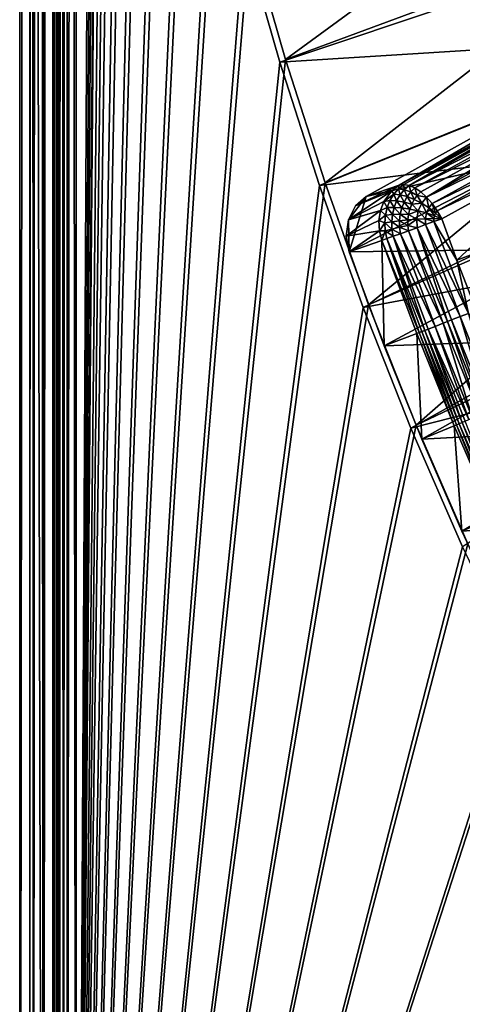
# Model space of a CAD drawing. Header units: metres. Extents: x 0 to 1400, y -1400 to 0.
# Tile 16 of 256: x 0 to 57, y -1157 to -1030. Entities that reach past the tile are written whole.
import ezdxf

# ---------------------------------------------------------------- set-up
doc = ezdxf.new("R2010")
doc.units = ezdxf.units.M

msp = doc.modelspace()

# ---------------------------------------------------------------- linework, layer by layer
at = {"layer": 'None'}
for points in [[(1.294015, -11.242748, -5.865956), (0, -9.948733, -80), (0, -1291.388062, -80)], [(2.999543, -9.948733, -80.052361), (2.999513, -1291.388062, -80.052353), (0, -9.948733, -80)], [(2.999513, -1291.388062, -80.052353), (0, -1291.388062, -80), (0, -9.948733, -80)], [(2.999513, -1291.388062, -80.052353), (2.999543, -9.948733, -80.052361), (4.293558, -11.242748, -5.918313)], [(1.294015, -1290.58252, -5.865956), (1.294015, -11.242748, -5.865956), (0, -1291.388062, -80)], [(1.294015, -11.242748, -5.865956), (1.294015, -1290.58252, -5.865956), (1.453122, -11.242748, -4.597182)], [(1.294015, -1290.58252, -5.865956), (1.777908, -1290.58252, -3.61353), (1.453122, -11.242748, -4.597182)], [(1.777908, -1290.58252, -3.61353), (1.77788, -11.242748, -3.613594), (1.453122, -11.242748, -4.597182)], [(2.336057, -11.242748, -2.598887), (1.77788, -11.242748, -3.613594), (1.777908, -1290.58252, -3.61353)], [(3.078628, -1290.58252, -1.712029), (2.336057, -11.242748, -2.598887), (1.777908, -1290.58252, -3.61353)], [(3.078628, -1290.58252, -1.712029), (3.078723, -11.242748, -1.711936), (2.336057, -11.242748, -2.598887)], [(4.293558, -1290.58252, -5.918313), (2.999513, -1291.388062, -80.052353), (4.293558, -11.242748, -5.918313)], [(5.002484, -1290.58252, -0.444609), (3.9785, -11.242748, -0.984864), (3.078628, -1290.58252, -1.712029)], [(3.9785, -11.242748, -0.984864), (3.078723, -11.242748, -1.711936), (3.078628, -1290.58252, -1.712029)], [(5.002794, -11.242748, -0.444482), (3.9785, -11.242748, -0.984864), (5.002484, -1290.58252, -0.444609)], [(4.293558, -1290.58252, -5.918313), (4.293558, -11.242748, -5.918313), (4.359362, -1290.58252, -5.346294)], [(4.293558, -11.242748, -5.918313), (4.534307, -11.242748, -4.797701), (4.359362, -1290.58252, -5.346294)], [(4.534307, -11.242748, -4.797701), (4.534304, -1290.58252, -4.79771), (4.359362, -1290.58252, -5.346294)], [(4.811808, -1290.58252, -4.293189), (4.534304, -1290.58252, -4.79771), (4.534307, -11.242748, -4.797701)], [(5.181449, -11.242748, -3.851689), (4.811808, -1290.58252, -4.293189), (4.534307, -11.242748, -4.797701)], [(5.181445, -1290.58252, -3.851693), (4.811808, -1290.58252, -4.293189), (5.181449, -11.242748, -3.851689)], [(5.991898, -11.242748, -0.13694), (5.002484, -1290.58252, -0.444609), (7.262993, -1290.58252)], [(5.991898, -11.242748, -0.13694), (5.002794, -11.242748, -0.444482), (5.002484, -1290.58252, -0.444609)], [(5.629323, -1290.58252, -3.489816), (5.181445, -1290.58252, -3.851693), (5.181449, -11.242748, -3.851689)], [(5.629323, -1290.58252, -3.489816), (5.181449, -11.242748, -3.851689), (6.138612, -11.242748, -3.221156)], [(6.138608, -1290.58252, -3.221157), (5.629323, -1290.58252, -3.489816), (6.138612, -11.242748, -3.221156)], [(7.263255, -11.242748), (5.991898, -11.242748, -0.13694), (7.262993, -1290.58252)], [(7.263255, -1290.58252, -3), (6.138608, -1290.58252, -3.221157), (7.263255, -11.242748, -3)], [(6.138608, -1290.58252, -3.221157), (6.138612, -11.242748, -3.221156), (7.263255, -11.242748, -3)], [(7.262993, -1290.58252), (10.26183, -870.310974), (7.263255, -11.242748)], [(7.263255, -11.242748, -3), (9.488518, -870.462952, -3), (7.263255, -1290.58252, -3)], [(10.556255, -886.99408), (10.26183, -870.310974), (7.262993, -1290.58252)], [(9.488518, -870.462952, -3), (9.787195, -887.165039, -3), (7.263255, -1290.58252, -3)], [(11.297174, -903.663391), (10.556255, -886.99408), (7.262993, -1290.58252)], [(7.263255, -1290.58252, -3), (9.787195, -887.165039, -3), (10.532903, -903.853088, -3)], [(12.493146, -920.306213), (11.297174, -903.663391), (7.262993, -1290.58252)], [(10.532903, -903.853088, -3), (11.734195, -920.514526, -3), (7.263255, -1290.58252, -3)], [(7.262993, -1290.58252), (14.152526, -936.909119), (12.493146, -920.306213)], [(11.734195, -920.514526, -3), (13.399429, -937.136047, -3), (7.263255, -1290.58252, -3)], [(16.283424, -953.458191), (14.152526, -936.909119), (7.262993, -1290.58252)], [(7.263255, -1290.58252, -3), (13.399429, -937.136047, -3), (15.536694, -953.703369, -3)], [(18.893593, -969.938416), (16.283424, -953.458191), (7.262993, -1290.58252)], [(15.536694, -953.703369, -3), (18.15374, -970.201782, -3), (7.263255, -1290.58252, -3)], [(7.262993, -1290.58252), (21.990341, -986.334167), (18.893593, -969.938416)], [(18.15374, -970.201782, -3), (21.257854, -986.615417, -3), (7.263255, -1290.58252, -3)], [(25.580467, -1002.628906), (21.990341, -986.334167), (7.262993, -1290.58252)], [(7.263255, -1290.58252, -3), (21.257854, -986.615417, -3), (24.855837, -1002.927917, -3)], [(29.670143, -1018.805542), (25.580467, -1002.628906), (7.262993, -1290.58252)], [(34.264809, -1034.846069), (78.954277, -1002.12738, -29.783962), (29.670143, -1018.805542)], [(83.100937, -1016.74408, -29.789534), (78.954277, -1002.12738, -29.783962), (34.264809, -1034.846069)], [(24.855837, -1002.927917, -3), (28.953835, -1019.12207, -3), (7.263255, -1290.58252, -3)], [(39.369041, -1050.731689), (83.100937, -1016.74408, -29.789534), (34.264809, -1034.846069)], [(87.684563, -1031.205322, -29.794863), (83.100937, -1016.74408, -29.789534), (39.369041, -1050.731689)], [(7.262993, -1290.58252), (34.264809, -1034.846069), (29.670143, -1018.805542)], [(28.953835, -1019.12207, -3), (33.557266, -1035.17981, -3), (7.263255, -1290.58252, -3)], [(28.953835, -1019.12207, -3), (82.183182, -1018.862976, -32.375317), (33.557266, -1035.17981, -3)], [(82.183182, -1018.862976, -32.375317), (86.331856, -1031.862183, -32.380077), (33.557266, -1035.17981, -3)], [(33.557266, -1035.17981, -3), (86.331856, -1031.862183, -32.380077), (38.670708, -1051.082397, -3)], [(86.331856, -1031.862183, -32.380077), (90.808983, -1044.654053, -32.384605), (38.670708, -1051.082397, -3)], [(44.986485, -1066.443115), (87.684563, -1031.205322, -29.794863), (39.369041, -1050.731689)], [(92.70871, -1045.500854, -29.799929), (87.684563, -1031.205322, -29.794863), (44.986485, -1066.443115)], [(39.369041, -1050.731689), (34.264809, -1034.846069), (7.262993, -1290.58252)], [(7.263255, -1290.58252, -3), (33.557266, -1035.17981, -3), (38.670708, -1051.082397, -3)], [(38.670708, -1051.082397, -3), (90.808983, -1044.654053, -32.384605), (44.297775, -1066.810547, -3)], [(90.808983, -1044.654053, -32.384605), (95.611519, -1057.231567, -32.388885), (44.297775, -1066.810547, -3)], [(51.119713, -1081.960449), (92.70871, -1045.500854, -29.799929), (44.986485, -1066.443115)], [(98.175911, -1059.612549, -29.804712), (92.70871, -1045.500854, -29.799929), (51.119713, -1081.960449)], [(44.986485, -1066.443115), (39.369041, -1050.731689), (7.262993, -1290.58252)], [(38.670708, -1051.082397, -3), (44.297775, -1066.810547, -3), (7.263255, -1290.58252, -3)], [(44.297775, -1066.810547, -3), (95.611519, -1057.231567, -32.388885), (50.441025, -1082.34436, -3)], [(95.611519, -1057.231567, -32.388885), (100.738693, -1069.590698, -32.39291), (50.441025, -1082.34436, -3)], [(57.770119, -1097.263306), (98.175911, -1059.612549, -29.804712), (51.119713, -1081.960449)], [(7.262993, -1290.58252), (51.119713, -1081.960449), (44.986485, -1066.443115)], [(44.297775, -1066.810547, -3), (50.441025, -1082.34436, -3), (7.263255, -1290.58252, -3)], [(50.441025, -1082.34436, -3), (100.738693, -1069.590698, -32.39291), (57.101818, -1097.663452, -3)], [(57.770119, -1097.263306), (51.119713, -1081.960449), (7.262993, -1290.58252)], [(7.263255, -1290.58252, -3), (50.441025, -1082.34436, -3), (57.101818, -1097.663452, -3)], [(64.93779, -1112.330688), (57.770119, -1097.263306), (7.262993, -1290.58252)], [(57.101818, -1097.663452, -3), (64.280243, -1112.746826, -3), (7.263255, -1290.58252, -3)], [(7.262993, -1290.58252), (72.621468, -1127.141724), (64.93779, -1112.330688)], [(64.280243, -1112.746826, -3), (71.975006, -1127.573364, -3), (7.263255, -1290.58252, -3)], [(80.818375, -1141.674805), (72.621468, -1127.141724), (7.262993, -1290.58252)], [(7.263255, -1290.58252, -3), (71.975006, -1127.573364, -3), (80.183334, -1142.121826, -3)], [(89.524239, -1155.908936), (80.818375, -1141.674805), (7.262993, -1290.58252)], [(7.263255, -1290.58252, -3), (80.183334, -1142.121826, -3), (88.900917, -1156.371094, -3)], [(7.262993, -1290.58252), (98.733162, -1169.822754), (89.524239, -1155.908936)], [(98.121849, -1170.299805, -3), (7.263255, -1290.58252, -3), (88.900917, -1156.371094, -3)]]:
    msp.add_3dface(points, dxfattribs=at)
at = {"layer": 'None0'}
for points in [[(86.244598, -1030.414429, -18.972336), (81.953979, -1031.828613, -26.778225), (48.934513, -1051.028442, 5.244153)], [(86.244598, -1030.414429, -18.972336), (48.934513, -1051.028442, 5.244153), (68.183823, -1040.638794, -5.874722)], [(81.953979, -1031.828613, -26.778225), (44.668247, -1052.508667, -2.561258), (48.934513, -1051.028442, 5.244153)], [(44.668247, -1052.508667, -2.561258), (81.953979, -1031.828613, -26.778225), (65.998161, -1047.556641, -15.122478)], [(48.934513, -1051.028442, 5.244153), (49.53743, -1050.939819, 6.245), (68.183823, -1040.638794, -5.874722)], [(68.183823, -1040.638794, -5.874722), (49.53743, -1050.939819, 6.245), (50.218491, -1051.057373, 7.190866)], [(50.218491, -1051.057373, 7.190866), (68.867722, -1040.76001, -4.926434), (68.183823, -1040.638794, -5.874722)], [(69.603653, -1041.085815, -4.071918), (68.867722, -1040.76001, -4.926434), (50.218491, -1051.057373, 7.190866)], [(50.952518, -1051.378662, 8.045206), (69.603653, -1041.085815, -4.071918), (50.218491, -1051.057373, 7.190866)], [(70.363235, -1041.601807, -3.342704), (69.603653, -1041.085815, -4.071918), (50.952518, -1051.378662, 8.045206)], [(51.712299, -1051.891479, 8.776513), (70.363235, -1041.601807, -3.342704), (50.952518, -1051.378662, 8.045206)], [(51.712299, -1051.891479, 8.776513), (52.467991, -1052.575562, 9.356179), (70.363235, -1041.601807, -3.342704)], [(52.467991, -1052.575562, 9.356179), (71.118233, -1042.289307, -2.76611), (70.363235, -1041.601807, -3.342704)], [(71.118233, -1042.289307, -2.76611), (52.467991, -1052.575562, 9.356179), (71.840584, -1043.122314, -2.363362)], [(52.467991, -1052.575562, 9.356179), (53.189899, -1053.404175, 9.761315), (71.840584, -1043.122314, -2.363362)], [(71.840584, -1043.122314, -2.363362), (53.189899, -1053.404175, 9.761315), (72.502357, -1044.070313, -2.151466)], [(53.189899, -1053.404175, 9.761315), (53.851257, -1054.346802, 9.976723), (72.502357, -1044.070313, -2.151466)], [(72.502357, -1044.070313, -2.151466), (53.851257, -1054.346802, 9.976723), (73.073135, -1045.085327, -2.136295)], [(53.851257, -1054.346802, 9.976723), (54.4277, -1055.366821, 9.996096), (73.073135, -1045.085327, -2.136295)], [(54.4277, -1055.366821, 9.996096), (56.38583, -1060.709595, 9.996095), (73.073135, -1045.085327, -2.136295)], [(56.38583, -1060.709595, 9.996095), (95.74324, -1046.007568, -14.260289), (73.073135, -1045.085327, -2.136295)], [(56.38583, -1060.709595, 9.996095), (61.099716, -1072.851807, 9.996095), (95.74324, -1046.007568, -14.260289)], [(65.998161, -1047.556641, -15.122478), (70.281288, -1059.243774, -15.122478), (42.463783, -1059.616455, 0.005714)], [(65.998161, -1047.556641, -15.122478), (42.463791, -1059.616455, 0.00571), (44.668247, -1052.508667, -2.561258)], [(44.668247, -1052.508667, -2.561258), (43.303398, -1053.698853, -1.59136), (48.927322, -1051.032349, 5.248828)], [(48.927322, -1051.032349, 5.248828), (43.303398, -1053.698853, -1.59136), (47.970554, -1051.738525, 5.904323)], [(48.934513, -1051.028442, 5.244153), (44.668247, -1052.508667, -2.561258), (48.927322, -1051.032349, 5.248828)], [(48.927322, -1051.032349, 5.248828), (47.970554, -1051.738525, 5.904323), (48.834114, -1051.501099, 6.735444)], [(48.927322, -1051.032349, 5.248828), (48.834114, -1051.501099, 6.735444), (49.53743, -1050.939819, 6.245)], [(49.53743, -1050.939819, 6.245), (48.834114, -1051.501099, 6.735444), (49.592525, -1051.611938, 7.638395)], [(48.934513, -1051.028442, 5.244153), (48.927322, -1051.032349, 5.248828), (49.53743, -1050.939819, 6.245)], [(50.218491, -1051.057373, 7.190866), (49.53743, -1050.939819, 6.245), (49.592525, -1051.611938, 7.638395)], [(50.41383, -1051.89502, 8.438325), (50.218491, -1051.057373, 7.190866), (49.592525, -1051.611938, 7.638395)], [(50.952518, -1051.378662, 8.045206), (50.218491, -1051.057373, 7.190866), (50.41383, -1051.89502, 8.438325)], [(43.303398, -1053.698853, -1.59136), (42.411217, -1055.516479, -0.758277), (47.970554, -1051.738525, 5.904323)], [(47.970554, -1051.738525, 5.904323), (42.411217, -1055.516479, -0.758277), (46.951267, -1053.119507, 6.72157)], [(47.970554, -1051.738525, 5.904323), (46.951267, -1053.119507, 6.72157), (48.227066, -1052.197144, 7.198874)], [(46.951267, -1053.119507, 6.72157), (47.734756, -1053.008789, 7.621566), (48.227066, -1052.197144, 7.198874)], [(48.227066, -1052.197144, 7.198874), (47.734756, -1053.008789, 7.621566), (48.60397, -1053.051147, 8.452224)], [(47.970554, -1051.738525, 5.904323), (48.227066, -1052.197144, 7.198874), (48.834114, -1051.501099, 6.735444)], [(48.834114, -1051.501099, 6.735444), (48.227066, -1052.197144, 7.198874), (49.049076, -1052.281982, 8.062768)], [(48.227066, -1052.197144, 7.198874), (48.60397, -1053.051147, 8.452224), (49.049076, -1052.281982, 8.062768)], [(49.049076, -1052.281982, 8.062768), (48.60397, -1053.051147, 8.452224), (49.555931, -1053.203003, 9.156873)], [(48.834114, -1051.501099, 6.735444), (49.049076, -1052.281982, 8.062768), (49.592525, -1051.611938, 7.638395)], [(49.592525, -1051.611938, 7.638395), (49.049076, -1052.281982, 8.062768), (49.943905, -1052.507813, 8.812148)], [(49.049076, -1052.281982, 8.062768), (49.555931, -1053.203003, 9.156873), (49.943905, -1052.507813, 8.812148)], [(50.41383, -1051.89502, 8.438325), (49.592525, -1051.611938, 7.638395), (49.943905, -1052.507813, 8.812148)], [(50.882339, -1052.868408, 9.417646), (50.41383, -1051.89502, 8.438325), (49.943905, -1052.507813, 8.812148)], [(51.269817, -1052.341431, 9.104798), (50.952518, -1051.378662, 8.045206), (50.41383, -1051.89502, 8.438325)], [(51.269817, -1052.341431, 9.104798), (50.41383, -1051.89502, 8.438325), (50.882339, -1052.868408, 9.417646)], [(51.712299, -1051.891479, 8.776513), (50.952518, -1051.378662, 8.045206), (51.269817, -1052.341431, 9.104798)], [(52.467991, -1052.575562, 9.356179), (51.712299, -1051.891479, 8.776513), (51.269817, -1052.341431, 9.104798)], [(42.463791, -1059.616455, 0.00571), (42.411217, -1055.516479, -0.758277), (44.668247, -1052.508667, -2.561258)], [(44.668247, -1052.508667, -2.561258), (42.411217, -1055.516479, -0.758277), (43.303398, -1053.698853, -1.59136)], [(42.411217, -1055.516479, -0.758277), (46.509609, -1054.298218, 7.185428), (46.951267, -1053.119507, 6.72157)], [(46.951267, -1053.119507, 6.72157), (46.509609, -1054.298218, 7.185428), (47.371986, -1053.912964, 7.991102)], [(47.734756, -1053.008789, 7.621566), (46.951267, -1053.119507, 6.72157), (47.371986, -1053.912964, 7.991102)], [(47.371986, -1053.912964, 7.991102), (48.269897, -1053.89978, 8.796116), (47.734756, -1053.008789, 7.621566)], [(47.734756, -1053.008789, 7.621566), (48.269897, -1053.89978, 8.796116), (48.60397, -1053.051147, 8.452224)], [(48.60397, -1053.051147, 8.452224), (48.269897, -1053.89978, 8.796116), (49.260487, -1053.964478, 9.463629)], [(48.60397, -1053.051147, 8.452224), (49.260487, -1053.964478, 9.463629), (49.555931, -1053.203003, 9.156873)], [(49.555931, -1053.203003, 9.156873), (49.260487, -1053.964478, 9.463629), (50.312542, -1054.107422, 9.96641)], [(49.943905, -1052.507813, 8.812148), (49.555931, -1053.203003, 9.156873), (50.560432, -1053.461548, 9.707215)], [(49.555931, -1053.203003, 9.156873), (50.312542, -1054.107422, 9.96641), (50.560432, -1053.461548, 9.707215)], [(50.560432, -1053.461548, 9.707215), (50.882339, -1052.868408, 9.417646), (49.943905, -1052.507813, 8.812148)], [(50.560432, -1053.461548, 9.707215), (50.312542, -1054.107422, 9.96641), (51.390598, -1054.32605, 10.282037)], [(51.831734, -1053.352539, 9.853746), (50.882339, -1052.868408, 9.417646), (50.560432, -1053.461548, 9.707215)], [(51.390598, -1054.32605, 10.282037), (51.831734, -1053.352539, 9.853746), (50.560432, -1053.461548, 9.707215)], [(51.831734, -1053.352539, 9.853746), (51.269817, -1052.341431, 9.104798), (50.882339, -1052.868408, 9.417646)], [(52.467991, -1052.575562, 9.356179), (51.269817, -1052.341431, 9.104798), (51.831734, -1053.352539, 9.853746)], [(51.390598, -1054.32605, 10.282037), (52.458218, -1054.614502, 10.395189), (51.831734, -1053.352539, 9.853746)], [(52.759022, -1053.943848, 10.101345), (52.467991, -1052.575562, 9.356179), (51.831734, -1053.352539, 9.853746)], [(52.458218, -1054.614502, 10.395189), (52.759022, -1053.943848, 10.101345), (51.831734, -1053.352539, 9.853746)], [(53.189899, -1053.404175, 9.761315), (52.467991, -1052.575562, 9.356179), (52.759022, -1053.943848, 10.101345)], [(53.633823, -1054.623169, 10.149338), (53.189899, -1053.404175, 9.761315), (52.759022, -1053.943848, 10.101345)], [(53.851257, -1054.346802, 9.976723), (53.189899, -1053.404175, 9.761315), (53.633823, -1054.623169, 10.149338)], [(42.411217, -1055.516479, -0.758277), (42.091099, -1057.603882, -0.182666), (46.509609, -1054.298218, 7.185428)], [(42.091099, -1057.603882, -0.182666), (46.322983, -1055.573242, 7.528381), (46.509609, -1054.298218, 7.185428)], [(46.509609, -1054.298218, 7.185428), (46.322983, -1055.573242, 7.528381), (47.149414, -1054.883911, 8.296761)], [(47.371986, -1053.912964, 7.991102), (46.509609, -1054.298218, 7.185428), (47.149414, -1054.883911, 8.296761)], [(47.371986, -1053.912964, 7.991102), (47.149414, -1054.883911, 8.296761), (48.056, -1054.80542, 9.085258)], [(48.056, -1054.80542, 9.085258), (47.149414, -1054.883911, 8.296761), (47.967564, -1055.744141, 9.312209)], [(48.269897, -1053.89978, 8.796116), (47.371986, -1053.912964, 7.991102), (48.056, -1054.80542, 9.085258)], [(47.967564, -1055.744141, 9.312209), (48.974442, -1055.610107, 9.934065), (48.056, -1054.80542, 9.085258)], [(48.269897, -1053.89978, 8.796116), (48.056, -1054.80542, 9.085258), (49.065186, -1054.773438, 9.724759)], [(48.056, -1054.80542, 9.085258), (48.974442, -1055.610107, 9.934065), (49.065186, -1054.773438, 9.724759)], [(48.269897, -1053.89978, 8.796116), (49.065186, -1054.773438, 9.724759), (49.260487, -1053.964478, 9.463629)], [(49.065186, -1054.773438, 9.724759), (48.974442, -1055.610107, 9.934065), (50.060638, -1055.497681, 10.370337)], [(49.260487, -1053.964478, 9.463629), (49.065186, -1054.773438, 9.724759), (50.144768, -1054.791504, 10.189104)], [(49.065186, -1054.773438, 9.724759), (50.060638, -1055.497681, 10.370337), (50.144768, -1054.791504, 10.189104)], [(49.260487, -1053.964478, 9.463629), (50.144768, -1054.791504, 10.189104), (50.312542, -1054.107422, 9.96641)], [(50.144768, -1054.791504, 10.189104), (50.060638, -1055.497681, 10.370337), (51.187881, -1055.412842, 10.6017)], [(50.312542, -1054.107422, 9.96641), (50.144768, -1054.791504, 10.189104), (51.390598, -1054.32605, 10.282037)], [(51.390598, -1054.32605, 10.282037), (50.144768, -1054.791504, 10.189104), (51.187881, -1055.412842, 10.6017)], [(51.187881, -1055.412842, 10.6017), (52.316364, -1055.360718, 10.616615), (51.390598, -1054.32605, 10.282037)], [(52.316364, -1055.360718, 10.616615), (52.458218, -1054.614502, 10.395189), (51.390598, -1054.32605, 10.282037)], [(52.458218, -1054.614502, 10.395189), (52.316364, -1055.360718, 10.616615), (53.408501, -1055.344849, 10.412174)], [(52.759022, -1053.943848, 10.101345), (52.458218, -1054.614502, 10.395189), (53.481426, -1054.965088, 10.298861)], [(53.481426, -1054.965088, 10.298861), (52.458218, -1054.614502, 10.395189), (53.408501, -1055.344849, 10.412174)], [(53.633823, -1054.623169, 10.149338), (52.759022, -1053.943848, 10.101345), (53.481426, -1054.965088, 10.298861)], [(53.481426, -1054.965088, 10.298861), (54.4277, -1055.366821, 9.996096), (53.633823, -1054.623169, 10.149338)], [(54.4277, -1055.366821, 9.996096), (53.851257, -1054.346802, 9.976723), (53.633823, -1054.623169, 10.149338)], [(42.091099, -1057.603882, -0.182666), (42.411217, -1055.516479, -0.758277), (42.463791, -1059.616455, 0.00571)], [(46.322983, -1055.573242, 7.528381), (42.091099, -1057.603882, -0.182666), (46.400055, -1056.906128, 7.738402)], [(47.149414, -1054.883911, 8.296761), (46.322983, -1055.573242, 7.528381), (47.073219, -1055.893433, 8.529865)], [(46.322983, -1055.573242, 7.528381), (46.400055, -1056.906128, 7.738402), (47.073219, -1055.893433, 8.529865)], [(47.073219, -1055.893433, 8.529865), (46.400055, -1056.906128, 7.738402), (47.144901, -1056.912231, 8.684058)], [(47.149414, -1054.883911, 8.296761), (47.073219, -1055.893433, 8.529865), (47.967564, -1055.744141, 9.312209)], [(47.967564, -1055.744141, 9.312209), (47.073219, -1055.893433, 8.529865), (48.005882, -1056.690918, 9.471521)], [(48.005882, -1056.690918, 9.471521), (47.073219, -1055.893433, 8.529865), (47.144901, -1056.912231, 8.684058)], [(48.974442, -1055.610107, 9.934065), (47.967564, -1055.744141, 9.312209), (48.989319, -1056.453247, 10.087004)], [(48.989319, -1056.453247, 10.087004), (47.967564, -1055.744141, 9.312209), (48.005882, -1056.690918, 9.471521)], [(50.060638, -1055.497681, 10.370337), (48.974442, -1055.610107, 9.934065), (50.061012, -1056.209106, 10.506478)], [(50.061012, -1056.209106, 10.506478), (48.974442, -1055.610107, 9.934065), (48.989319, -1056.453247, 10.087004)], [(51.187881, -1055.412842, 10.6017), (50.060638, -1055.497681, 10.370337), (50.061012, -1056.209106, 10.506478)], [(50.061012, -1056.209106, 10.506478), (51.236641, -1056.515503, 10.787167), (51.187881, -1055.412842, 10.6017)], [(51.187881, -1055.412842, 10.6017), (52.342159, -1056.117554, 10.748577), (52.316364, -1055.360718, 10.616615)], [(51.236641, -1056.515503, 10.787167), (52.342159, -1056.117554, 10.748577), (51.187881, -1055.412842, 10.6017)], [(52.342159, -1056.117554, 10.748577), (51.236641, -1056.515503, 10.787167), (56.784512, -1067.978394, 10.748016)], [(52.316364, -1055.360718, 10.616615), (53.419403, -1055.729736, 10.480756), (53.408501, -1055.344849, 10.412174)], [(52.342159, -1056.117554, 10.748577), (53.419403, -1055.729736, 10.480756), (52.316364, -1055.360718, 10.616615)], [(53.419403, -1055.729736, 10.480756), (52.342159, -1056.117554, 10.748577), (57.850487, -1067.561279, 10.48068)], [(52.342159, -1056.117554, 10.748577), (56.784512, -1067.978394, 10.748016), (57.850487, -1067.561279, 10.48068)], [(53.408501, -1055.344849, 10.412174), (54.4277, -1055.366821, 9.996096), (53.481426, -1054.965088, 10.298861)], [(53.419403, -1055.729736, 10.480756), (54.4277, -1055.366821, 9.996096), (53.408501, -1055.344849, 10.412174)], [(54.4277, -1055.366821, 9.996096), (53.419403, -1055.729736, 10.480756), (56.38583, -1060.709595, 9.996095)], [(53.419403, -1055.729736, 10.480756), (57.850487, -1067.561279, 10.48068), (56.38583, -1060.709595, 9.996095)], [(42.091099, -1057.603882, -0.182666), (42.463783, -1059.616455, 0.005714), (46.400055, -1056.906128, 7.738402)], [(46.400055, -1056.906128, 7.738402), (42.463783, -1059.616455, 0.005714), (46.71603, -1058.142944, 7.799946)], [(47.144901, -1056.912231, 8.684058), (46.400055, -1056.906128, 7.738402), (46.71603, -1058.142944, 7.799946)], [(46.71603, -1058.142944, 7.799946), (47.361225, -1057.910645, 8.755504), (47.144901, -1056.912231, 8.684058)], [(47.144901, -1056.912231, 8.684058), (48.168179, -1057.620239, 9.559908), (48.005882, -1056.690918, 9.471521)], [(47.361225, -1057.910645, 8.755504), (48.168179, -1057.620239, 9.559908), (47.144901, -1056.912231, 8.684058)], [(48.005882, -1056.690918, 9.471521), (49.107517, -1057.281982, 10.180838), (48.989319, -1056.453247, 10.087004)], [(48.168179, -1057.620239, 9.559908), (49.107517, -1057.281982, 10.180838), (48.005882, -1056.690918, 9.471521)], [(49.107517, -1057.281982, 10.180838), (48.168179, -1057.620239, 9.559908), (53.586102, -1069.229736, 10.18081)], [(48.989319, -1056.453247, 10.087004), (50.144035, -1056.908936, 10.595336), (50.061012, -1056.209106, 10.506478)], [(49.107517, -1057.281982, 10.180838), (50.144035, -1056.908936, 10.595336), (48.989319, -1056.453247, 10.087004)], [(50.144035, -1056.908936, 10.595336), (49.107517, -1057.281982, 10.180838), (54.610676, -1068.828857, 10.595483)], [(54.610676, -1068.828857, 10.595483), (49.107517, -1057.281982, 10.180838), (53.586102, -1069.229736, 10.18081)], [(50.144035, -1056.908936, 10.595336), (51.236641, -1056.515503, 10.787167), (50.061012, -1056.209106, 10.506478)], [(51.236641, -1056.515503, 10.787167), (50.144035, -1056.908936, 10.595336), (55.14632, -1068.619263, 10.71967)], [(55.14632, -1068.619263, 10.71967), (50.144035, -1056.908936, 10.595336), (54.610676, -1068.828857, 10.595483)], [(51.236641, -1056.515503, 10.787167), (55.690666, -1068.40625, 10.786849), (56.784512, -1067.978394, 10.748016)], [(55.690666, -1068.40625, 10.786849), (51.236641, -1056.515503, 10.787167), (55.14632, -1068.619263, 10.71967)], [(42.463783, -1059.616455, 0.005714), (47.006752, -1071.750977, 0.005715), (46.71603, -1058.142944, 7.799946)], [(47.361225, -1057.910645, 8.755504), (46.71603, -1058.142944, 7.799946), (51.514183, -1070.040894, 8.294513)], [(47.006752, -1071.750977, 0.005715), (51.215572, -1070.157959, 7.799943), (46.71603, -1058.142944, 7.799946)], [(51.514183, -1070.040894, 8.294513), (46.71603, -1058.142944, 7.799946), (51.215572, -1070.157959, 7.799943)], [(48.168179, -1057.620239, 9.559908), (47.361225, -1057.910645, 8.755504), (52.237789, -1069.757568, 9.178592)], [(47.361225, -1057.910645, 8.755504), (51.856232, -1069.906982, 8.755218), (52.237789, -1069.757568, 9.178592)], [(51.856232, -1069.906982, 8.755218), (47.361225, -1057.910645, 8.755504), (51.514183, -1070.040894, 8.294513)], [(53.586102, -1069.229736, 10.18081), (48.168179, -1057.620239, 9.559908), (52.655735, -1069.593872, 9.560083)], [(48.168179, -1057.620239, 9.559908), (52.237789, -1069.757568, 9.178592), (52.655735, -1069.593872, 9.560083)], [(70.281288, -1059.243774, -15.122478), (47.006752, -1071.750977, 0.005715), (42.463783, -1059.616455, 0.005714)], [(74.86734, -1070.815552, -15.122478), (47.006752, -1071.750977, 0.005715), (70.281288, -1059.243774, -15.122478)], [(56.38583, -1060.709595, 9.996095), (57.850487, -1067.561279, 10.48068), (61.099716, -1072.851807, 9.996095)], [(57.850487, -1067.561279, 10.48068), (56.784512, -1067.978394, 10.748016), (61.531338, -1079.720581, 10.748025)], [(54.610676, -1068.828857, 10.595483), (53.586102, -1069.229736, 10.18081), (58.370079, -1081.058594, 10.180833)], [(59.382931, -1080.629883, 10.595467), (55.14632, -1068.619263, 10.71967), (54.610676, -1068.828857, 10.595483)], [(59.382931, -1080.629883, 10.595467), (54.610676, -1068.828857, 10.595483), (58.370079, -1081.058594, 10.180833)], [(55.14632, -1068.619263, 10.71967), (59.912338, -1080.405762, 10.719668), (55.690666, -1068.40625, 10.786849)], [(59.912338, -1080.405762, 10.719668), (55.14632, -1068.619263, 10.71967), (59.382931, -1080.629883, 10.595467)], [(56.784512, -1067.978394, 10.748016), (55.690666, -1068.40625, 10.786849), (60.450314, -1080.178101, 10.786863)], [(55.690666, -1068.40625, 10.786849), (59.912338, -1080.405762, 10.719668), (60.450314, -1080.178101, 10.786863)], [(56.784512, -1067.978394, 10.748016), (60.450314, -1080.178101, 10.786863), (61.531338, -1079.720581, 10.748025)], [(51.215572, -1070.157959, 7.799943), (56.023201, -1082.053101, 7.799943), (51.514183, -1070.040894, 8.294513)], [(51.514183, -1070.040894, 8.294513), (56.319794, -1081.927246, 8.294514), (51.856232, -1069.906982, 8.755218)], [(56.023201, -1082.053101, 7.799943), (56.319794, -1081.927246, 8.294514), (51.514183, -1070.040894, 8.294513)], [(52.237789, -1069.757568, 9.178592), (51.856232, -1069.906982, 8.755218), (56.658649, -1081.783569, 8.755229)], [(51.856232, -1069.906982, 8.755218), (56.319794, -1081.927246, 8.294514), (56.658649, -1081.783569, 8.755229)], [(52.655735, -1069.593872, 9.560083), (52.237789, -1069.757568, 9.178592), (57.036407, -1081.623413, 9.178586)], [(52.237789, -1069.757568, 9.178592), (56.658649, -1081.783569, 8.755229), (57.036407, -1081.623413, 9.178586)], [(53.586102, -1069.229736, 10.18081), (52.655735, -1069.593872, 9.560083), (57.896057, -1081.259277, 9.895127)], [(57.896057, -1081.259277, 9.895127), (52.655735, -1069.593872, 9.560083), (57.449982, -1081.448242, 9.560058)], [(52.655735, -1069.593872, 9.560083), (57.036407, -1081.623413, 9.178586), (57.449982, -1081.448242, 9.560058)], [(58.370079, -1081.058594, 10.180833), (53.586102, -1069.229736, 10.18081), (57.896057, -1081.259277, 9.895127)], [(47.006752, -1071.750977, 0.005715), (51.861115, -1083.76416, 0.005715), (51.215572, -1070.157959, 7.799943)], [(51.861115, -1083.76416, 0.005715), (47.006752, -1071.750977, 0.005715), (74.86734, -1070.815552, -15.122478)], [(51.861115, -1083.76416, 0.005715), (56.023201, -1082.053101, 7.799943), (51.215572, -1070.157959, 7.799943)], [(79.757179, -1082.262207, -15.122478), (51.861115, -1083.76416, 0.005715), (74.86734, -1070.815552, -15.122478)], [(57.449982, -1081.448242, 9.560058), (57.036407, -1081.623413, 9.178586), (62.141804, -1093.360596, 9.178579)], [(51.861115, -1083.76416, 0.005715), (57.027409, -1095.646606, 0.005715), (56.023201, -1082.053101, 7.799943)], [(57.027409, -1095.646606, 0.005715), (51.861115, -1083.76416, 0.005715), (79.757179, -1082.262207, -15.122478)], [(56.023201, -1082.053101, 7.799943), (61.139473, -1093.818726, 7.799943), (56.319794, -1081.927246, 8.294514)], [(57.027409, -1095.646606, 0.005715), (61.139473, -1093.818726, 7.799943), (56.023201, -1082.053101, 7.799943)], [(56.658649, -1081.783569, 8.755229), (56.319794, -1081.927246, 8.294514), (61.432892, -1093.684448, 8.294515)], [(56.319794, -1081.927246, 8.294514), (61.139473, -1093.818726, 7.799943), (61.432892, -1093.684448, 8.294515)], [(57.036407, -1081.623413, 9.178586), (56.658649, -1081.783569, 8.755229), (61.7682, -1093.53125, 8.755241)], [(56.658649, -1081.783569, 8.755229), (61.432892, -1093.684448, 8.294515), (61.7682, -1093.53125, 8.755241)], [(84.951157, -1093.574097, -15.122478), (57.027409, -1095.646606, 0.005715), (79.757179, -1082.262207, -15.122478)], [(57.036407, -1081.623413, 9.178586), (61.7682, -1093.53125, 8.755241), (62.141804, -1093.360596, 9.178579)], [(62.505646, -1107.38855, 0.005715), (57.027409, -1095.646606, 0.005715), (84.951157, -1093.574097, -15.122478)], [(57.027409, -1095.646606, 0.005715), (62.505646, -1107.38855, 0.005715), (61.139473, -1093.818726, 7.799943)]]:
    msp.add_3dface(points, dxfattribs=at)

doc.saveas('drawing.dxf')
